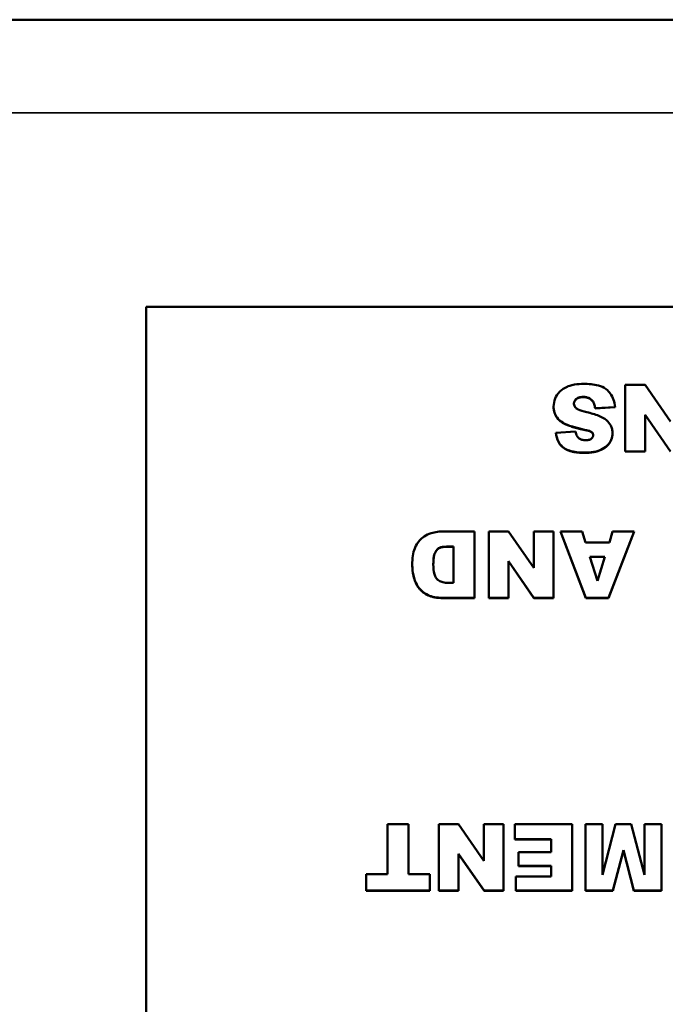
# Model space of a CAD drawing. Header units: inches. Extents: x 23.7 to 69.9, y 6 to 64.2.
# Tile 117 of 158: x 55.8 to 56.9, y 37.1 to 38.8. Entities that reach past the tile are written whole.
import ezdxf

# ---------------------------------------------------------------- set-up
doc = ezdxf.new("R2010")
doc.units = ezdxf.units.IN
doc.header["$MEASUREMENT"] = 0
doc.layers.add('Visible (ANSI)', color=7, linetype='Continuous', lineweight=50)
doc.layers.add('Visible Narrow (ANSI)', color=7, linetype='Continuous', lineweight=35)

msp = doc.modelspace()

# ---------------------------------------------------------------- linework, layer by layer
at = {"layer": 'Visible (ANSI)'}
for p, q in [((46.3247, 38.8026), (68.7447, 38.8026)), ((56.0219, 38.2933), (60.0219, 38.2933)), ((56.0219, 36.3297), (56.0219, 38.2933)), ((56.9071, 38.1548), (56.8721, 38.1548)), ((56.8721, 38.1548), (56.8721, 38.0369)), ((56.9521, 38.0899), (56.9071, 38.1548)), ((56.7449, 38.116), (56.7449, 38.1164)), ((56.814, 38.1261), (56.814, 38.1265)), ((56.8186, 38.1136), (56.854, 38.1157)), ((56.854, 38.1154), (56.8186, 38.1132)), ((56.854, 38.1154), (56.854, 38.1157)), ((56.8186, 38.1132), (56.8186, 38.1136)), ((56.9071, 38.1021), (56.9524, 38.0369)), ((56.9071, 38.0369), (56.9071, 38.1021)), ((56.9524, 38.0366), (56.9071, 38.1018)), ((56.7838, 38.0721), (56.7489, 38.07)), ((56.7489, 38.0697), (56.7489, 38.07)), ((56.7999, 38.0751), (56.7999, 38.0755)), ((56.8124, 38.0708), (56.8124, 38.0712)), ((56.8494, 38.069), (56.8494, 38.0694)), ((56.8721, 38.0369), (56.9071, 38.0369)), ((56.8721, 38.0366), (56.8721, 38.0369)), ((56.9071, 38.0366), (56.8721, 38.0366)), ((56.9071, 38.0366), (56.9071, 38.0369)), ((56.6047, 37.8952), (56.5496, 37.8952)), ((56.6047, 37.7773), (56.6047, 37.8952)), ((56.6648, 37.8952), (56.6298, 37.8952)), ((56.6298, 37.8952), (56.6298, 37.7773)), ((56.7099, 37.8303), (56.6648, 37.8952)), ((56.7448, 37.8952), (56.7099, 37.8952)), ((56.7099, 37.8952), (56.7099, 37.8303)), ((56.7448, 37.7773), (56.7448, 37.8952)), ((56.7957, 37.8952), (56.7569, 37.8952)), ((56.7569, 37.8952), (56.8019, 37.7773)), ((56.7569, 37.8948), (56.7569, 37.8952)), ((56.8019, 37.777), (56.7569, 37.8948)), ((56.8017, 37.8757), (56.7957, 37.8952)), ((56.8425, 37.7773), (56.8876, 37.8952)), ((56.8876, 37.8948), (56.8425, 37.777)), ((56.8497, 37.8952), (56.8438, 37.8757)), ((56.8876, 37.8952), (56.8497, 37.8952)), ((56.8876, 37.8948), (56.8876, 37.8952)), ((56.8438, 37.8757), (56.8017, 37.8757)), ((56.5585, 37.8684), (56.5676, 37.8684)), ((56.5676, 37.868), (56.5585, 37.868)), ((56.5676, 37.8684), (56.5676, 37.804)), ((56.6648, 37.8425), (56.7101, 37.7773)), ((56.6648, 37.7773), (56.6648, 37.8425)), ((56.7101, 37.777), (56.6648, 37.8422)), ((56.8094, 37.8501), (56.8358, 37.8501)), ((56.8226, 37.8078), (56.8094, 37.8501)), ((56.8356, 37.8498), (56.8095, 37.8498)), ((56.8358, 37.8501), (56.8226, 37.8078)), ((56.4942, 37.8355), (56.4942, 37.8359)), ((56.5676, 37.804), (56.5583, 37.804)), ((56.5496, 37.7773), (56.6047, 37.7773)), ((56.6047, 37.777), (56.5496, 37.777)), ((56.6047, 37.777), (56.6047, 37.7773)), ((56.6298, 37.7773), (56.6648, 37.7773)), ((56.6298, 37.777), (56.6298, 37.7773)), ((56.6648, 37.777), (56.6298, 37.777)), ((56.6648, 37.777), (56.6648, 37.7773)), ((56.7101, 37.7773), (56.7448, 37.7773)), ((56.7101, 37.777), (56.7101, 37.7773)), ((56.7448, 37.777), (56.7101, 37.777)), ((56.7448, 37.777), (56.7448, 37.7773)), ((56.8019, 37.7773), (56.8425, 37.7773)), ((56.8019, 37.777), (56.8019, 37.7773)), ((56.8425, 37.777), (56.8019, 37.777)), ((56.8425, 37.777), (56.8425, 37.7773)), ((56.4872, 37.376), (56.4501, 37.376)), ((56.4501, 37.376), (56.4501, 37.2873)), ((56.4872, 37.2873), (56.4872, 37.376)), ((56.5762, 37.376), (56.5412, 37.376)), ((56.5412, 37.376), (56.5412, 37.2582)), ((56.6213, 37.3111), (56.5762, 37.376)), ((56.6562, 37.376), (56.6213, 37.376)), ((56.6213, 37.376), (56.6213, 37.3111)), ((56.6562, 37.2582), (56.6562, 37.376)), ((56.7776, 37.376), (56.6764, 37.376)), ((56.6764, 37.376), (56.6764, 37.3493)), ((56.7776, 37.2582), (56.7776, 37.376)), ((56.8317, 37.376), (56.8013, 37.376)), ((56.8013, 37.376), (56.8013, 37.2582)), ((56.855, 37.376), (56.8317, 37.2861)), ((56.8317, 37.2861), (56.8317, 37.376)), ((56.8825, 37.376), (56.855, 37.376)), ((56.9059, 37.2861), (56.8825, 37.376)), ((56.9362, 37.376), (56.9059, 37.376)), ((56.9059, 37.376), (56.9059, 37.2861)), ((56.9362, 37.2582), (56.9362, 37.376)), ((56.6764, 37.3493), (56.7404, 37.3493)), ((56.6764, 37.3489), (56.6764, 37.3493)), ((56.7404, 37.3489), (56.6764, 37.3489)), ((56.7404, 37.3493), (56.7404, 37.3261)), ((56.8501, 37.2582), (56.8687, 37.3298)), ((56.8687, 37.3298), (56.8874, 37.2582)), ((56.8687, 37.3294), (56.8687, 37.3298)), ((56.5762, 37.3234), (56.6215, 37.2582)), ((56.5762, 37.2582), (56.5762, 37.3234)), ((56.6215, 37.2578), (56.5762, 37.323)), ((56.7404, 37.3261), (56.6827, 37.3261)), ((56.6827, 37.3261), (56.6827, 37.302)), ((56.8687, 37.3294), (56.8501, 37.2578)), ((56.8874, 37.2578), (56.8687, 37.3294)), ((56.6827, 37.302), (56.7404, 37.302)), ((56.6827, 37.3017), (56.6827, 37.302)), ((56.7404, 37.3017), (56.6827, 37.3017)), ((56.7404, 37.302), (56.7404, 37.2833)), ((56.4122, 37.2873), (56.4122, 37.2582)), ((56.4501, 37.2873), (56.4122, 37.2873)), ((56.5251, 37.2873), (56.4872, 37.2873)), ((56.5251, 37.2582), (56.5251, 37.2873)), ((56.6782, 37.2833), (56.6782, 37.2582)), ((56.7404, 37.2833), (56.6782, 37.2833)), ((56.4122, 37.2582), (56.5251, 37.2582)), ((56.4122, 37.2578), (56.4122, 37.2582)), ((56.5251, 37.2578), (56.4122, 37.2578)), ((56.5251, 37.2578), (56.5251, 37.2582)), ((56.5412, 37.2582), (56.5762, 37.2582)), ((56.5412, 37.2578), (56.5412, 37.2582)), ((56.5762, 37.2578), (56.5412, 37.2578)), ((56.5762, 37.2578), (56.5762, 37.2582)), ((56.6215, 37.2582), (56.6562, 37.2582)), ((56.6215, 37.2578), (56.6215, 37.2582)), ((56.6562, 37.2578), (56.6215, 37.2578)), ((56.6562, 37.2578), (56.6562, 37.2582)), ((56.6782, 37.2582), (56.7776, 37.2582)), ((56.6782, 37.2578), (56.6782, 37.2582)), ((56.7776, 37.2578), (56.6782, 37.2578)), ((56.7776, 37.2578), (56.7776, 37.2582)), ((56.8013, 37.2582), (56.8501, 37.2582)), ((56.8013, 37.2578), (56.8013, 37.2582)), ((56.8501, 37.2578), (56.8013, 37.2578)), ((56.8501, 37.2578), (56.8501, 37.2582)), ((56.8874, 37.2582), (56.9362, 37.2582)), ((56.8874, 37.2578), (56.8874, 37.2582)), ((56.9362, 37.2578), (56.8874, 37.2578)), ((56.9362, 37.2578), (56.9362, 37.2582))]:
    msp.add_line(p, q, dxfattribs=at)
for points, degree, knots in [([(56.7982, 38.1568), (56.7928, 38.1568), (56.7872, 38.1564), (56.7755, 38.1544), (56.7713, 38.1528), (56.7641, 38.1496), (56.7598, 38.1469), (56.7518, 38.1389), (56.7492, 38.1342), (56.7459, 38.1263), (56.7449, 38.1214), (56.7449, 38.1164)], 3, [-0.1116521, -0.1116521, -0.1116521, -0.1116521, -0.1016227, -0.1016227, -0.0895655, -0.0895655, -0.0666991, -0.0666991, -0.0389809, -0.0389809, 0, 0, 0, 0]), ([(56.854, 38.1157), (56.8536, 38.1202), (56.8527, 38.1245), (56.8498, 38.1327), (56.8479, 38.1364), (56.8441, 38.1415), (56.8416, 38.1447), (56.834, 38.1505), (56.8292, 38.1525), (56.8161, 38.1561), (56.8067, 38.1568), (56.7982, 38.1568)], 3, [-0.2792457, -0.2792457, -0.2792457, -0.2792457, -0.2067611, -0.2067611, -0.1382631, -0.1382631, -0.1032784, -0.1032784, -0.0650505, -0.0650505, 0, 0, 0, 0]), ([(56.781, 38.1215), (56.781, 38.1223), (56.781, 38.123), (56.7813, 38.1244), (56.7816, 38.1251), (56.7826, 38.1271), (56.7835, 38.1284), (56.7858, 38.1305), (56.7873, 38.1316), (56.792, 38.1333), (56.7948, 38.1337), (56.7975, 38.1337)], 3, [-0.0719674, -0.0719674, -0.0719674, -0.0719674, -0.06379806, -0.06379806, -0.05568408, -0.05568408, -0.03812483, -0.03812483, -0.02053126, -0.02053126, 0, 0, 0, 0]), ([(56.7975, 38.1333), (56.7896, 38.1333), (56.781, 38.126), (56.781, 38.1213)], 2, [0, 0, 0, 1, 1.97973, 1.97973, 1.97973]), ([(56.7975, 38.1337), (56.7995, 38.1337), (56.8015, 38.1335), (56.8052, 38.1326), (56.8069, 38.132), (56.8106, 38.13), (56.8125, 38.1284), (56.814, 38.1265)], 3, [-0.04785209, -0.04785209, -0.04785209, -0.04785209, -0.0326965, -0.0326965, -0.01886617, -0.01886617, 0, 0, 0, 0]), ([(56.7449, 38.1164), (56.7449, 38.1129), (56.7454, 38.1095), (56.7473, 38.1033), (56.7488, 38.1001), (56.7538, 38.0934), (56.7573, 38.0904), (56.7664, 38.0849), (56.7755, 38.0807), (56.7999, 38.0755)], 3, [-0.5995832, -0.5995832, -0.5995832, -0.5995832, -0.4581175, -0.4581175, -0.3374607, -0.3374607, -0.1905298, -0.1905298, 0, 0, 0, 0]), ([(56.7851, 38.1134), (56.7844, 38.114), (56.7837, 38.1147), (56.7825, 38.1162), (56.7821, 38.117), (56.7812, 38.119), (56.781, 38.1202), (56.781, 38.1215)], 3, [-0.02452063, -0.02452063, -0.02452063, -0.02452063, -0.01688069, -0.01688069, -0.00993742, -0.00993742, 0, 0, 0, 0]), ([(56.814, 38.1265), (56.8153, 38.1249), (56.8162, 38.123), (56.8177, 38.1187), (56.8183, 38.1161), (56.8186, 38.1136)], 3, [-0.03547416, -0.03547416, -0.03547416, -0.03547416, -0.01963103, -0.01963103, 0, 0, 0, 0]), ([(56.8041, 38.1064), (56.7976, 38.1079), (56.7919, 38.1095), (56.7871, 38.1119), (56.786, 38.1126), (56.7851, 38.1134)], 3, [-0.03678535, -0.03678535, -0.03678535, -0.03678535, -0.00878684, -0.00878684, 0, 0, 0, 0]), ([(56.8389, 38.0922), (56.835, 38.0956), (56.8299, 38.0982), (56.8184, 38.1029), (56.811, 38.1049), (56.8041, 38.1064)], 3, [-0.09455123, -0.09455123, -0.09455123, -0.09455123, -0.05439136, -0.05439136, 0, 0, 0, 0]), ([(56.8494, 38.0694), (56.8494, 38.0718), (56.8492, 38.0741), (56.8482, 38.0787), (56.8474, 38.0808), (56.8446, 38.0865), (56.842, 38.0895), (56.8389, 38.0922)], 3, [-0.06735087, -0.06735087, -0.06735087, -0.06735087, -0.04875334, -0.04875334, -0.03105094, -0.03105094, 0, 0, 0, 0]), ([(56.7489, 38.07), (56.7495, 38.0647), (56.7509, 38.0593), (56.7553, 38.0509), (56.7578, 38.0478), (56.7632, 38.0431), (56.7671, 38.0405), (56.7811, 38.0357), (56.7901, 38.0349), (56.7984, 38.0349)], 3, [-0.265126, -0.265126, -0.265126, -0.265126, -0.1774462, -0.1774462, -0.1131793, -0.1131793, -0.0632734, -0.0632734, 0, 0, 0, 0]), ([(56.8021, 38.0569), (56.7998, 38.0569), (56.7974, 38.0571), (56.7933, 38.0583), (56.7917, 38.0591), (56.7891, 38.061), (56.7878, 38.0622), (56.7851, 38.0666), (56.7843, 38.0694), (56.7838, 38.0721)], 3, [-0.09840579, -0.09840579, -0.09840579, -0.09840579, -0.0658385, -0.0658385, -0.0397251, -0.0397251, -0.02123876, -0.02123876, 0, 0, 0, 0]), ([(56.7984, 38.0349), (56.8041, 38.0349), (56.8101, 38.0352), (56.8224, 38.0373), (56.8264, 38.0389), (56.8329, 38.0418), (56.8367, 38.0442), (56.8438, 38.051), (56.8458, 38.0548), (56.8486, 38.0614), (56.8494, 38.0653), (56.8494, 38.0694)], 3, [-0.09735248, -0.09735248, -0.09735248, -0.09735248, -0.08733388, -0.08733388, -0.07554372, -0.07554372, -0.05557704, -0.05557704, -0.03149812, -0.03149812, 0, 0, 0, 0]), ([(56.7999, 38.0755), (56.8042, 38.0746), (56.808, 38.0736), (56.8111, 38.0721), (56.8118, 38.0717), (56.8124, 38.0712)], 3, [-0.02660079, -0.02660079, -0.02660079, -0.02660079, -0.00578557, -0.00578557, 0, 0, 0, 0]), ([(56.8151, 38.0662), (56.8151, 38.0656), (56.8151, 38.0649), (56.8148, 38.0638), (56.8146, 38.0632), (56.8139, 38.0616), (56.8131, 38.0607), (56.8115, 38.0592), (56.8104, 38.0584), (56.8066, 38.0571), (56.8043, 38.0569), (56.8021, 38.0569)], 3, [-0.06266337, -0.06266337, -0.06266337, -0.06266337, -0.05428358, -0.05428358, -0.04620224, -0.04620224, -0.03049361, -0.03049361, -0.01657494, -0.01657494, 0, 0, 0, 0]), ([(56.8124, 38.0712), (56.8129, 38.0708), (56.8134, 38.0703), (56.8142, 38.0693), (56.8145, 38.0688), (56.815, 38.0676), (56.8151, 38.0669), (56.8151, 38.0662)], 3, [-0.01527857, -0.01527857, -0.01527857, -0.01527857, -0.01009745, -0.01009745, -0.00551869, -0.00551869, 0, 0, 0, 0]), ([(56.5275, 37.892), (56.5232, 37.8908), (56.5192, 37.8889), (56.5126, 37.8844), (56.5088, 37.8812), (56.5012, 37.8714), (56.4993, 37.8667), (56.4955, 37.8576), (56.4942, 37.8475), (56.4942, 37.8359)], 3, [-0.1581674, -0.1581674, -0.1581674, -0.1581674, -0.132027, -0.132027, -0.1115569, -0.1115569, -0.0901642, -0.0901642, 0, 0, 0, 0]), ([(56.5496, 37.8952), (56.5461, 37.8952), (56.5425, 37.8949), (56.5352, 37.8938), (56.5313, 37.893), (56.5275, 37.892)], 3, [-0.05661652, -0.05661652, -0.05661652, -0.05661652, -0.02996218, -0.02996218, 0, 0, 0, 0]), ([(56.5315, 37.8365), (56.5315, 37.8411), (56.5318, 37.8465), (56.5331, 37.8536), (56.5339, 37.8566), (56.5368, 37.8614), (56.538, 37.863), (56.5414, 37.8658), (56.5432, 37.8665), (56.5485, 37.868), (56.5533, 37.8684), (56.5585, 37.8684)], 3, [-0.146535, -0.146535, -0.146535, -0.146535, -0.0984147, -0.0984147, -0.0714888, -0.0714888, -0.056406, -0.056406, -0.0389606, -0.0389606, 0, 0, 0, 0]), ([(56.5585, 37.868), (56.5469, 37.868), (56.5371, 37.8629), (56.5316, 37.8504), (56.5315, 37.8364)], 2, [0, 0, 0, 1, 2, 2.992859, 2.992859, 2.992859]), ([(56.5583, 37.804), (56.5551, 37.804), (56.5517, 37.8043), (56.546, 37.8056), (56.5435, 37.8066), (56.539, 37.8094), (56.5376, 37.811), (56.5353, 37.8142), (56.5342, 37.8169), (56.532, 37.8246), (56.5315, 37.8306), (56.5315, 37.8365)], 3, [-0.1002979, -0.1002979, -0.1002979, -0.1002979, -0.0889751, -0.0889751, -0.0799888, -0.0799888, -0.0703121, -0.0703121, -0.0458612, -0.0458612, 0, 0, 0, 0]), ([(56.4942, 37.8359), (56.4942, 37.8296), (56.4948, 37.8234), (56.4977, 37.8102), (56.4998, 37.805), (56.5044, 37.7968), (56.5077, 37.7923), (56.5171, 37.7844), (56.5219, 37.7822), (56.5322, 37.7783), (56.5409, 37.7773), (56.5496, 37.7773)], 3, [-0.176752, -0.176752, -0.176752, -0.176752, -0.15182, -0.15182, -0.1230042, -0.1230042, -0.094791, -0.094791, -0.066221, -0.066221, 0, 0, 0, 0])]:
    msp.add_open_spline(points, degree=degree, knots=knots, dxfattribs=at)
for points in [[(56.814, 38.1261), (56.8082, 38.1333), (56.7975, 38.1333)], [(56.7999, 38.0751), (56.7755, 38.0803), (56.7545, 38.0909), (56.7449, 38.1064), (56.7449, 38.116)], [(56.8186, 38.1132), (56.8175, 38.1217), (56.814, 38.1261)], [(56.7984, 38.0345), (56.7753, 38.0345), (56.7512, 38.0513), (56.7489, 38.0697)], [(56.8494, 38.069), (56.8494, 38.0599), (56.8387, 38.0438), (56.8171, 38.0345), (56.7984, 38.0345)], [(56.8124, 38.0708), (56.8097, 38.0732), (56.7999, 38.0751)], [(56.8151, 38.066), (56.8151, 38.0686), (56.8124, 38.0708)], [(56.5496, 37.777), (56.5333, 37.777), (56.5132, 37.7857), (56.5001, 37.8019), (56.4942, 37.8235), (56.4942, 37.8355)]]:
    msp.add_open_spline(points, degree=2, dxfattribs=at)
at = {"layer": 'Visible Narrow (ANSI)'}
for p, q in [((46.3247, 38.6375), (68.7447, 38.6375)), ((56.7975, 38.1333), (56.7975, 38.1337)), ((56.7984, 38.0345), (56.7984, 38.0349)), ((56.5585, 37.868), (56.5585, 37.8684)), ((56.5496, 37.777), (56.5496, 37.7773))]:
    msp.add_line(p, q, dxfattribs=at)

doc.saveas('drawing.dxf')
